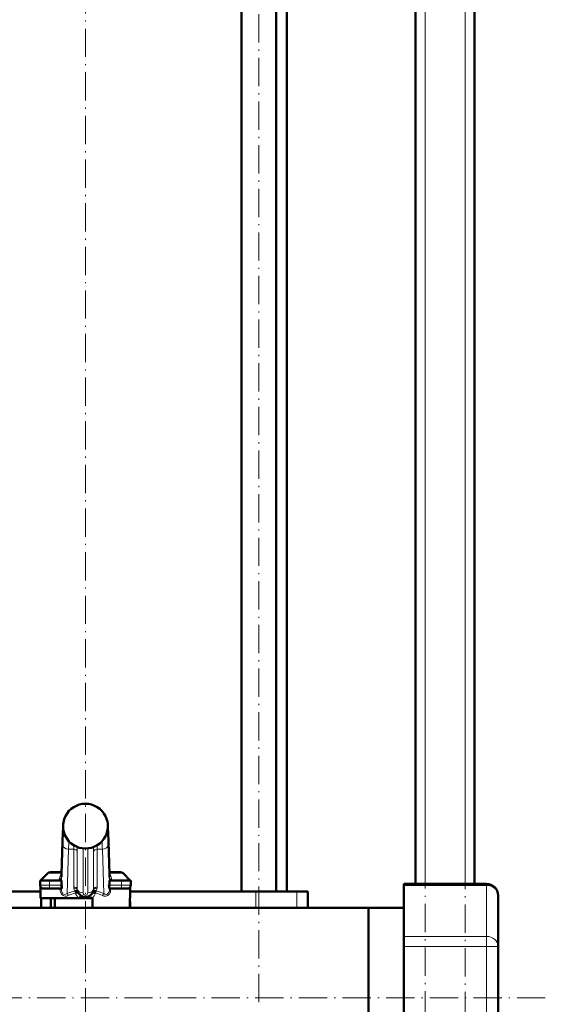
# Model space of a CAD drawing. Extents: x -1358 to 1757, y -1691 to 755.
# Tile 68 of 100: x 269 to 492, y -319 to 99. Entities that reach past the tile are written whole.
import ezdxf

# ---------------------------------------------------------------- set-up
doc = ezdxf.new("R2010")
doc.units = 0
doc.linetypes.add('DASHDOT', pattern=[18.5, 12, -3, 0.5, -3])

msp = doc.modelspace()

# ---------------------------------------------------------------- linework, layer by layer
at = {"color": 7, "linetype": 'DASHDOT', "lineweight": 18}
for p, q in [((457.79, -529.1), (457.79, 430.9)), ((440.79, -528.84), (440.79, 428.04)), ((370.33, -318), (370.33, 244.8)), ((296.79, -453.6), (296.79, 236.4)), ((491.79, -316.1), (-228.19, -316.1))]:
    msp.add_line(p, q, dxfattribs=at)
at = {"color": 7, "lineweight": 18}
for p, q in [((457.79, -267.8), (457.79, 350.9)), ((440.79, -267.8), (440.79, 348.3)), ((288.3, -239.1), (288.3, -239.1)), ((305.28, -239.1), (305.28, -239.1)), ((287.07, -249.94), (286.65, -263.74)), ((287.07, -249.94), (287.07, -249.87)), ((305.28, -247.62), (305.28, -247.62)), ((306.93, -263.74), (306.51, -249.94)), ((286.61, -267.79), (287.11, -251.36)), ((289.61, -253.12), (289.04, -271.95)), ((291.82, -253.12), (289.61, -253.12)), ((291.82, -269.14), (291.82, -253.12)), ((293.31, -254.05), (293.31, -270.07)), ((295.79, -252.79), (295.79, -271.62)), ((297.79, -271.62), (297.79, -252.79)), ((300.27, -270.07), (300.27, -254.05)), ((303.97, -253.12), (301.76, -253.12)), ((301.76, -253.12), (301.76, -269.14)), ((304.54, -271.95), (303.97, -253.12)), ((306.47, -251.36), (306.97, -267.79)), ((286.66, -263.29), (280.85, -263.29)), ((281.54, -268.35), (281.54, -266.35)), ((286.54, -265.33), (286.58, -266.35)), ((312.73, -263.29), (306.92, -263.29)), ((307, -266.35), (307.04, -265.33)), ((312.04, -268.35), (312.04, -266.35)), ((281.54, -268.35), (277.54, -268.35)), ((281.54, -268.35), (286.64, -268.35)), ((281.54, -268.35), (281.54, -269.85)), ((292.24, -270.92), (292.26, -270.91)), ((301.32, -270.91), (301.34, -270.92)), ((306.94, -268.35), (312.04, -268.35)), ((316.04, -268.35), (312.04, -268.35)), ((312.04, -269.85), (312.04, -268.35)), ((369.04, -271.1), (369.04, -278.05)), ((386.41, -271.1), (386.41, -278.05)), ((431.79, -268.47), (466.79, -268.47)), ((466.79, -268.47), (466.79, -267.8)), ((466.79, -268.47), (466.79, -290.12)), ((292.51, -271.77), (292.62, -271.72)), ((301.07, -271.77), (300.96, -271.72)), ((315.79, -275.85), (315.55, -275.85)), ((431.79, -290.12), (466.79, -290.12)), ((466.79, -294.45), (466.79, -290.12)), ((431.79, -294.45), (466.79, -294.45)), ((466.79, -337.75), (466.79, -294.45)), ((471.79, -294.45), (466.79, -294.45))]:
    msp.add_line(p, q, dxfattribs=at)
at = {"color": 7, "lineweight": 50}
for p, q in [((436.79, -267.8), (436.79, 348.3)), ((461.79, -267.8), (461.79, 180.9)), ((363.03, -271.1), (363.03, 150.9)), ((377.63, -271.1), (377.63, 150.9)), ((382.14, -271.1), (382.14, 134.9)), ((288.3, -239.1), (288.3, -239.1)), ((305.28, -239.1), (305.29, -239.1)), ((286.65, -263.66), (287.07, -249.87)), ((288.3, -247.62), (288.3, -247.62)), ((305.28, -247.62), (305.28, -247.62)), ((306.51, -249.87), (306.93, -263.66)), ((286.67, -262.85), (281.91, -262.85)), ((311.67, -262.85), (306.91, -262.85)), ((281.54, -266.35), (277.54, -266.35)), ((277.54, -268.35), (277.54, -266.35)), ((280.85, -263.29), (277.79, -266.35)), ((279.33, -266.35), (277.79, -266.35)), ((281.54, -266.35), (286.61, -266.35)), ((286.59, -264.88), (286.65, -263.66)), ((286.61, -266.35), (286.61, -267.79)), ((306.99, -264.88), (306.93, -263.66)), ((306.97, -266.35), (312.04, -266.35)), ((306.97, -267.79), (306.97, -266.35)), ((316.04, -266.35), (312.04, -266.35)), ((312.73, -263.29), (315.79, -266.35)), ((315.79, -266.35), (314.83, -266.35)), ((316.04, -268.35), (316.04, -266.35)), ((277.79, -271.1), (224.54, -271.1)), ((277.79, -273.85), (277.79, -269.18)), ((279.04, -269.85), (281.54, -269.85)), ((286.6, -269.85), (281.54, -269.85)), ((312.04, -269.85), (306.98, -269.85)), ((312.04, -269.85), (314.54, -269.85)), ((315.79, -273.85), (315.79, -269.18)), ((369.04, -271.1), (315.79, -271.1)), ((386.41, -271.1), (369.04, -271.1)), ((391.04, -271.1), (386.41, -271.1)), ((391.04, -271.1), (391.04, -278.05)), ((431.79, -268.47), (431.79, -267.8)), ((431.79, -267.8), (466.79, -267.8)), ((431.79, -268.47), (431.79, -290.12)), ((294.01, -273.85), (277.79, -273.85)), ((278.03, -273.85), (278.03, -278.05)), ((282.09, -273.85), (282.09, -278.05)), ((283.79, -273.85), (283.79, -278.05)), ((294.01, -273.85), (296.79, -273.85)), ((296.79, -273.85), (299.57, -273.85)), ((299.79, -273.85), (299.57, -273.85)), ((299.79, -278.05), (299.79, -273.85)), ((315.55, -273.85), (315.55, -278.05)), ((315.79, -273.85), (315.55, -273.85)), ((471.79, -272.8), (471.79, -294.45)), ((416.79, -278.05), (150.24, -278.05)), ((315.79, -278.05), (315.79, -275.85)), ((391.04, -278.05), (416.79, -278.05)), ((416.79, -278.05), (431.79, -278.05)), ((416.79, -282.71), (416.79, -278.05)), ((416.79, -278.05), (431.79, -278.05)), ((416.79, -278.05), (416.79, -316.1)), ((416.79, -354.15), (416.79, -282.71)), ((431.79, -294.45), (431.79, -290.12)), ((431.79, -294.45), (431.79, -337.75)), ((471.79, -337.75), (471.79, -294.45)), ((416.79, -316.1), (416.79, -354.15))]:
    msp.add_line(p, q, dxfattribs=at)
at = {"color": 7, "linetype": 'DASHDOT', "lineweight": 18, "ltscale": 0.105015}
for p, q in [((281.54, -270.2), (281.54, -266)), ((312.04, -270.2), (312.04, -266))]:
    msp.add_line(p, q, dxfattribs=at)
at = {"color": 7, "linetype": 'DASHDOT', "lineweight": 18, "ltscale": 0.156255}
msp.add_line((287.27, -268.35), (281.02, -268.35), dxfattribs=at)
at = {"color": 7, "linetype": 'DASHDOT', "lineweight": 18, "ltscale": 0.156299}
msp.add_line((312.56, -268.35), (306.31, -268.35), dxfattribs=at)
at = {"color": 7, "lineweight": 50}
for points in [[(287.07, -249.87), (287.22, -246.14), (287.34, -244.34)], [(306.51, -249.87), (306.36, -246.14), (306.24, -244.34)], [(286.64, -268.35), (286.7, -268.82), (286.74, -269.24), (286.73, -269.58), (286.66, -269.8), (286.63, -269.84), (286.61, -269.85), (286.6, -269.85)], [(292.26, -270.91), (292.71, -270.85), (293.13, -270.9), (293.37, -271.02), (293.55, -271.19), (293.59, -271.28)], [(292.62, -271.72), (293.51, -271.33), (293.59, -271.29), (293.59, -271.28), (293.59, -271.28), (293.59, -271.28)], [(301.32, -270.91), (300.87, -270.85), (300.45, -270.9), (300.21, -271.02), (300.04, -271.19), (299.99, -271.28)], [(300.96, -271.72), (300.07, -271.33), (300, -271.29), (299.99, -271.28), (299.99, -271.28), (299.99, -271.28), (299.99, -271.28)], [(306.98, -269.85), (306.97, -269.85), (306.94, -269.83), (306.91, -269.79), (306.86, -269.65), (306.84, -269.35), (306.86, -268.96), (306.94, -268.35)]]:
    msp.add_lwpolyline(points, dxfattribs=at)
at = {"color": 7, "lineweight": 18}
for points in [[(287.35, -244.4), (287.25, -245.73), (287.15, -247.61), (287.07, -249.94)], [(287.11, -251.36), (287.23, -248.36), (287.3, -247.14), (287.39, -246.08), (287.44, -245.71), (287.51, -245.4)], [(306.07, -245.4), (306.1, -245.48), (306.15, -245.79), (306.24, -246.57), (306.32, -247.72), (306.47, -251.36)], [(306.51, -249.94), (306.34, -245.86), (306.23, -244.4)], [(286.65, -263.74), (286.6, -264.83), (286.55, -265.3), (286.54, -265.33)], [(307.04, -265.33), (307.01, -265.18), (306.96, -264.39), (306.93, -263.74)], [(286.96, -272.54), (286.69, -272.23), (286.47, -271.87), (286.26, -271.34), (286.12, -270.76), (286.04, -269.85)], [(286.56, -269.85), (286.58, -270.36), (286.66, -270.85), (286.8, -271.31), (287, -271.72), (287.27, -272.02), (287.6, -272.21), (287.97, -272.28), (288.34, -272.24), (288.72, -272.12), (289.04, -271.95)], [(304.54, -271.95), (304.92, -272.14), (305.3, -272.26), (305.68, -272.28), (306.03, -272.19), (306.35, -271.98), (306.61, -271.67), (306.8, -271.28), (306.93, -270.82), (307, -270.34), (307.03, -269.85)], [(307.55, -269.85), (307.46, -270.75), (307.37, -271.19), (307.23, -271.61), (306.96, -272.13), (306.62, -272.54)], [(289.5, -272.8), (288.97, -272.98), (288.57, -273.05), (288.17, -273.06), (287.65, -272.95), (287.28, -272.79), (286.96, -272.54)], [(306.62, -272.54), (306.29, -272.79), (305.92, -272.96), (305.4, -273.06), (305, -273.05), (304.6, -272.98), (304.08, -272.8)]]:
    msp.add_lwpolyline(points, dxfattribs=at)
for centre, radius, start, end in [((296.79, -243.37), 9.5, 89.9745, 153.3096), ((296.8, -243.37), 9.5, 26.6904, 90.0255), ((296.8, -243.35), 9.51, 153.4268, 179.9921), ((296.78, -243.35), 9.51, 0.0071, 26.5738), ((296.8, -243.35), 9.5, 179.9967, 187.3964), ((296.8, -243.35), 9.5, 187.3855, 206.6475), ((296.79, -243.35), 9.5, 333.3501, 346.7092), ((296.77, -243.35), 9.52, 346.7199, 359.9981), ((296.78, -243.35), 9.49, 206.709, 246.2678), ((392.13, -256.34), 102.56, 176.3207, 178.2049), ((296.8, -243.35), 9.49, 293.7322, 333.291), ((201.46, -256.34), 102.56, 1.7951, 3.6793), ((337.27, -252.92), 45.45, 178.1642, 180.2627), ((296.79, -243.34), 9.51, 246.2584, 293.7443), ((351.42, -253.81), 58.11, 178.4091, 180.2392), ((242.26, -253.81), 58.01, 359.7594, 1.5927), ((256.25, -252.91), 45.51, 359.7351, 1.8306), ((289.64, -266.39), 3.97, 174.9987, 179.4953), ((289.71, -266.38), 4.04, 139.2241, 175.1952), ((288.89, -265.2), 2.35, 166.1731, 178.0673), ((288.77, -265.2), 2.23, 177.8674, 183.4004), ((303.88, -266.37), 4.03, 12.1627, 40.8096), ((304.69, -265.2), 2.35, 1.9474, 13.8198), ((304.81, -265.2), 2.23, 356.5997, 2.1326), ((302.72, -266.55), 5.21, 5.6657, 11.4075), ((303.94, -266.39), 3.97, 0.5047, 5.0013), ((296.79, -290.61), 20.21, 103.0222, 112.5684), ((294.82, -269.14), 3, 180.0066, 190.2056), ((296.79, -268.79), 5, 190.186, 205.1032), ((295.56, -270.07), 2.25, 180.0051, 190.202), ((298.02, -270.07), 2.25, 349.798, 359.9949), ((296.79, -268.79), 5, 334.8968, 349.814), ((296.79, -290.61), 20.21, 67.4316, 76.9777), ((298.76, -269.14), 3, 349.7944, 359.9934), ((296.86, -289.45), 18.21, 103.8308, 113.8572), ((297.16, -270.01), 4.97, 200.7387, 230.6703), ((296.79, -271.62), 1, 180.0017, 359.9982), ((296.42, -270.01), 4.97, 309.3297, 339.2613), ((296.72, -289.45), 18.21, 66.1428, 76.1692)]:
    msp.add_arc(centre, radius, start, end, dxfattribs=at)
at = {"color": 7, "lineweight": 50}
for centre, radius, start, end in [((296.79, -243.36), 9.5, 89.9814, 153.3195), ((296.79, -243.36), 9.5, 26.6805, 90.0186), ((296.8, -243.35), 9.51, 153.4263, 187.387), ((296.78, -243.35), 9.51, 346.7141, 26.5742), ((296.79, -243.35), 9.5, 187.3848, 206.6486), ((296.79, -243.35), 9.5, 333.349, 346.7103), ((296.79, -243.35), 9.5, 206.718, 270.012), ((296.79, -243.35), 9.5, 269.9881, 333.282), ((281.91, -264.35), 1.5, 90, 135.0001), ((311.67, -264.35), 1.5, 44.9999, 90), ((279.04, -268.35), 1.5, 180, 270), ((291.55, -267.79), 4.94, 179.9847, 186.4874), ((296.79, -269.85), 3.5, 190.1821, 349.8179), ((302.03, -267.79), 4.94, 353.5126, 0.0153), ((314.54, -268.35), 1.5, 270, 360), ((466.79, -272.8), 5, 0, 90), ((314.79, -275.85), 1, 0, 40.389)]:
    msp.add_arc(centre, radius, start, end, dxfattribs=at)
at = {"color": 7, "lineweight": 18}
for centre, major_axis, ratio, start_param, end_param in [((290.06, -245.35), (0, 2.5), 0.999534, 1.69169, 2.025879), ((303.53, -245.35), (0, 2.5), 0.999534, 4.256781, 4.590864), ((304.01, -249.94), (-2.5, -0.08), 0.706942, 3.098401, 3.141719), ((289.61, -251.36), (2.5, -0.08), 0.706942, 3.184784, 4.733985), ((291.82, -254.18), (1.5, 0), 0.707107, 0.125328, 1.570796), ((301.76, -254.18), (1.5, 0), 0.707107, 1.570796, 3.016265), ((303.97, -251.36), (2.5, 0.08), 0.706942, 4.690793, 6.239994), ((285.05, -264.98), (1.5, -0.08), 0.768176, 5.190194, 6.235676), ((285.04, -265.33), (1.5, 0.06), 0.783049, 5.18754, 6.234065), ((289.03, -265.35), (0, 2.5), 0.999534, 1.336579, 1.477634), ((289.15, -263.74), (-2.5, 0.08), 0.706942, 6.282611, 6.326377), ((304.43, -263.74), (-2.5, -0.08), 0.706942, 3.098401, 3.141593), ((304.55, -265.35), (0, 2.5), 0.999534, 4.805551, 4.946606), ((308.53, -264.98), (1.5, 0.08), 0.768176, 3.189102, 4.234584), ((308.54, -265.33), (1.5, -0.06), 0.783049, 3.190713, 4.237238), ((291.82, -270.21), (1.5, 0), 0.707107, 0.125328, 1.570796), ((291.87, -270.74), (1.48, 0.27), 0.701472, 0, 1.445468), ((292.24, -271.77), (0.27, -1.17), 0.219779, 1.52002, 2.330806), ((292.26, -271.76), (0.37, -1.14), 0.29419, 1.509689, 2.308749), ((295.79, -269.85), (2.5, 0), 0.707107, 3.26692, 4.712389), ((297.79, -269.85), (-2.5, 0), 0.707107, 1.570796, 3.016265), ((301.71, -270.74), (1.48, -0.27), 0.701472, 1.696124, 3.141593), ((301.76, -270.21), (-1.5, 0), 0.707107, 4.712389, 6.157857), ((301.32, -271.76), (-0.37, -1.14), 0.29419, 3.974436, 4.773496), ((301.34, -271.77), (-0.27, -1.17), 0.219779, 3.952379, 4.763165), ((466.79, -272.8), (5, 0), 0.866025, 0, 1.570796), ((289.04, -272.8), (0.46, -1.11), 0.358337, 1.422935, 2.282264), ((293.79, -273.85), (-0.9, -1.2), 0.117527, 1.658714, 3.141593), ((299.79, -273.85), (0.9, -1.2), 0.117527, 3.141593, 4.624471), ((304.54, -272.8), (-0.46, -1.11), 0.358337, 4.000921, 4.86025), ((466.79, -294.45), (5, 0), 0.866025, 0, 1.570796)]:
    msp.add_ellipse(centre, major_axis=major_axis, ratio=ratio, start_param=start_param, end_param=end_param, dxfattribs=at)

doc.saveas('drawing.dxf')
